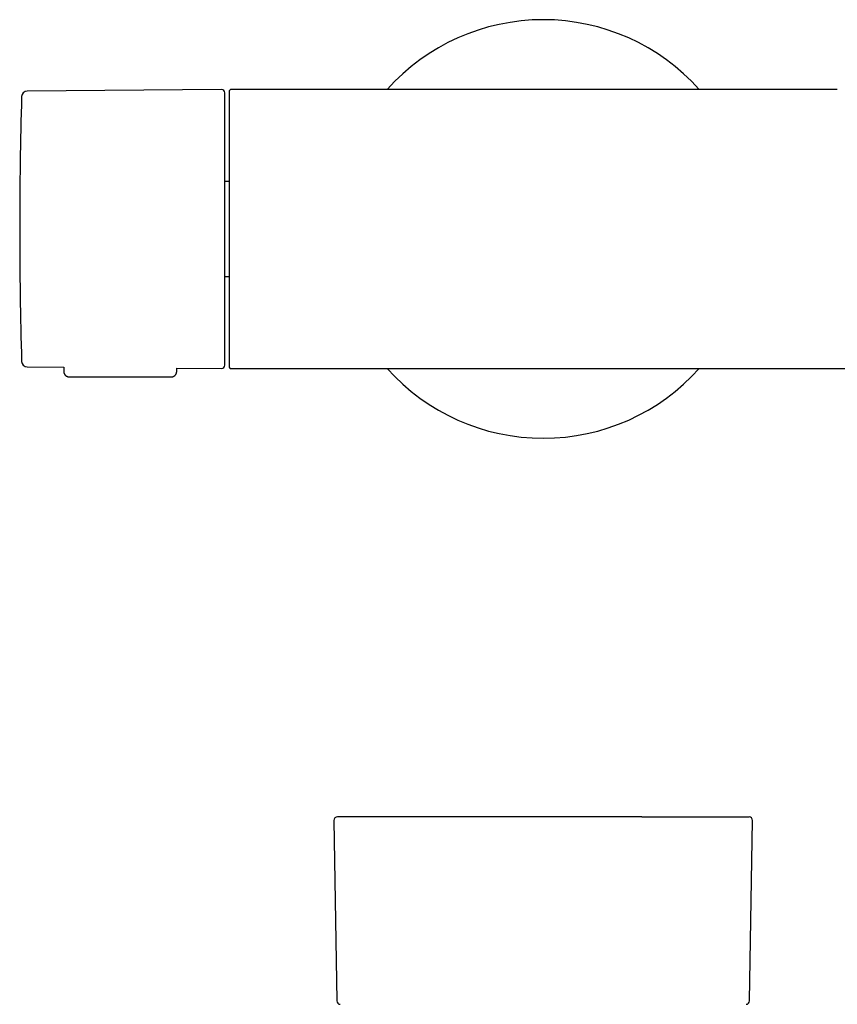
# Model space of a CAD drawing. Header units: millimetres. Extents: x 8 to 865, y 12 to 373.
# Tile 5 of 14: x 296 to 413, y 232 to 373. Entities that reach past the tile are written whole.
import ezdxf

# ---------------------------------------------------------------- set-up
doc = ezdxf.new("R2010")
doc.units = ezdxf.units.MM

msp = doc.modelspace()

# ---------------------------------------------------------------- linework, layer by layer
at = {"color": 7, "linetype": 'Continuous', "lineweight": 30}
for p, q in [((324.9, 363), (297.07, 362.75)), ((370.77, 363), (326.3, 363)), ((371, 363), (370.77, 363)), ((371.24, 363), (371, 363)), ((413.13, 363), (371.24, 363)), ((326, 349.79), (325.4, 349.79)), ((325.4, 336.21), (326, 336.21)), ((297.07, 323.25), (302.3, 323.2)), ((302.3, 323.2), (302.3, 322.59)), ((303.1, 321.8), (317.7, 321.8)), ((318.5, 322.59), (318.5, 323.06)), ((318.5, 323.06), (324.9, 323)), ((326.3, 323), (326.4, 323)), ((326.4, 323), (370.55, 323)), ((370.55, 323), (370.58, 323)), ((370.59, 323), (371, 323)), ((371, 323), (371.41, 323)), ((371.42, 323), (371.45, 323)), ((371.45, 323), (421.75, 323)), ((341.01, 258.25), (341.44, 232.38)), ((400.56, 232.38), (400.99, 258.25))]:
    msp.add_line(p, q, dxfattribs=at)
for centre, radius, start, end in [((371, 343), 29.99, 90, 138.1747), ((371, 343), 29.99, 41.8253, 90), ((297.08, 361.95), 0.8, 90.5, 178.327), ((324.9, 362.5), 0.5, 0, 90.5), ((326.3, 362.7), 0.3, 90, 180), ((945.99, 343), 649.99, 178.32705, 181.67295), ((297.08, 324.05), 0.8, 181.673, 269.5), ((324.9, 323.5), 0.5, 269.5, 0), ((371, 343), 29.99, 221.8253, 318.1747), ((341.51, 258.26), 0.5, 90, 180.9548), ((400.49, 258.26), 0.5, 359.0452, 90), ((341.94, 232.39), 0.5, 180.956, 268.6682), ((400.06, 232.39), 0.5, 271.3318, 359.044)]:
    msp.add_arc(centre, radius, start, end, dxfattribs=at)
for points, knots in [([(326, 362.7), (326, 362.7), (326, 362.7), (326, 362.68), (326, 362.66), (326, 362.62), (326, 362.58), (326, 362.54), (326, 362.5), (326, 362.45), (326, 362.4), (326, 362.35), (326, 362.28), (326, 362.19), (326, 362.07), (326, 361.95), (326, 361.81), (326, 361.66), (326, 361.5), (326, 361.36), (326, 361.23), (326, 361.12), (326, 361.01), (326, 360.9), (326, 360.78), (326, 360.66), (326, 360.54), (326, 360.39), (326, 360.2), (326, 359.99), (326, 359.76), (326, 359.54), (326, 359.32), (326, 359.11), (326, 358.89), (326, 358.66), (326, 358.43), (326, 358.18), (326, 357.91), (326, 357.61), (326, 357.31), (326, 357), (326, 356.68), (326, 356.35), (326, 356.01), (326, 355.67), (326, 355.33), (326, 354.97), (326, 354.62), (326, 354.26), (326, 353.91), (326, 353.58), (326, 353.26), (326, 352.95), (326, 352.63), (326, 352.3), (326, 351.96), (326, 351.59), (326, 351.2), (326, 350.8), (326, 350.46), (326, 350.19), (326, 349.98), (326, 349.77), (326, 349.56), (326, 349.35), (326, 349.1), (326, 348.81), (326, 348.48), (326, 348.15), (326, 347.84), (326, 347.54), (326, 347.23), (326, 346.93), (326, 346.63), (326, 346.29), (326, 345.89), (326, 345.45), (326, 345), (326, 344.55), (326, 344.1), (326, 343.65), (326, 343.2), (326, 342.75), (326, 342.3), (326, 341.85), (326, 341.4), (326, 341.01), (326, 340.66), (326, 340.37), (326, 340.08), (326, 339.79), (326, 339.49), (326, 339.13), (326, 338.72), (326, 338.25), (326, 337.79), (326, 337.33), (326, 336.88), (326, 336.42), (326, 336.04), (326, 335.72), (326, 335.46), (326, 335.21), (326, 334.95), (326, 334.7), (326, 334.45), (326, 334.2), (326, 333.91), (326, 333.57), (326, 333.19), (326, 332.82), (326, 332.46), (326, 332.13), (326, 331.82), (326, 331.51), (326, 331.21), (326, 330.91), (326, 330.59), (326, 330.27), (326, 329.93), (326, 329.61), (326, 329.28), (326, 328.96), (326, 328.65), (326, 328.34), (326, 328.04), (326, 327.76), (326, 327.48), (326, 327.21), (326, 326.95), (326, 326.71), (326, 326.49), (326, 326.29), (326, 326.1), (326, 325.91), (326, 325.73), (326, 325.55), (326, 325.36), (326, 325.17), (326, 324.99), (326, 324.84), (326, 324.73), (326, 324.65), (326, 324.57), (326, 324.49), (326, 324.42), (326, 324.33), (326, 324.24), (326, 324.13), (326, 324.04), (326, 323.95), (326, 323.88), (326, 323.8), (326, 323.74), (326, 323.67), (326, 323.61), (326, 323.54), (326, 323.48), (326, 323.42), (326, 323.38), (326, 323.34), (326, 323.32), (326, 323.31), (326, 323.3)], [0, 0, 0, 0, 0.007328, 0.014645, 0.021953, 0.029257, 0.03656, 0.041344, 0.04613, 0.05092, 0.055714, 0.060646, 0.065728, 0.073496, 0.081254, 0.089007, 0.096759, 0.104514, 0.112279, 0.120056, 0.12457, 0.129079, 0.133583, 0.138082, 0.142579, 0.147074, 0.151567, 0.156061, 0.163123, 0.17019, 0.177266, 0.184353, 0.190498, 0.196632, 0.202758, 0.208879, 0.214997, 0.221113, 0.228323, 0.235539, 0.242763, 0.25, 0.257372, 0.26473, 0.272078, 0.27942, 0.286759, 0.293969, 0.301185, 0.308409, 0.315646, 0.321664, 0.327672, 0.333672, 0.339667, 0.345659, 0.35165, 0.358713, 0.36578, 0.372855, 0.379943, 0.383568, 0.38719, 0.390809, 0.394425, 0.398039, 0.401651, 0.407325, 0.412997, 0.41867, 0.423736, 0.428806, 0.43388, 0.438959, 0.443914, 0.448711, 0.456044, 0.463368, 0.470688, 0.478007, 0.48533, 0.492659, 0.5, 0.507328, 0.514645, 0.521953, 0.529257, 0.53656, 0.541344, 0.54613, 0.55092, 0.555714, 0.560646, 0.565728, 0.573496, 0.581254, 0.589007, 0.596759, 0.604514, 0.612279, 0.620056, 0.62457, 0.629079, 0.633583, 0.638082, 0.642579, 0.647074, 0.651567, 0.656061, 0.663123, 0.67019, 0.677266, 0.684353, 0.690498, 0.696632, 0.702758, 0.708879, 0.714997, 0.721113, 0.728323, 0.735539, 0.742763, 0.75, 0.757372, 0.76473, 0.772078, 0.77942, 0.786759, 0.793969, 0.801185, 0.808409, 0.815646, 0.821664, 0.827672, 0.833672, 0.839667, 0.845659, 0.85165, 0.858713, 0.86578, 0.872856, 0.879943, 0.883568, 0.88719, 0.890809, 0.894425, 0.898039, 0.901651, 0.907325, 0.912997, 0.91867, 0.923736, 0.928806, 0.93388, 0.938959, 0.943913, 0.94871, 0.956042, 0.963366, 0.970686, 0.978005, 0.985328, 0.992659, 1, 1, 1, 1]), ([(325.4, 343), (325.4, 343.15), (325.4, 343.45), (325.4, 343.9), (325.4, 344.34), (325.4, 344.79), (325.4, 345.18), (325.4, 345.52), (325.4, 345.81), (325.4, 346.1), (325.4, 346.39), (325.4, 346.69), (325.4, 347.04), (325.4, 347.45), (325.4, 347.9), (325.4, 348.35), (325.4, 348.71), (325.4, 348.99), (325.4, 349.19), (325.4, 349.39), (325.4, 349.59), (325.4, 349.78), (325.4, 349.98), (325.4, 350.25), (325.4, 350.59), (325.4, 350.99), (325.4, 351.39), (325.4, 351.79), (325.4, 352.13), (325.4, 352.43), (325.4, 352.68), (325.4, 352.93), (325.4, 353.18), (325.4, 353.43), (325.4, 353.71), (325.4, 354.04), (325.4, 354.41), (325.4, 354.77), (325.4, 355.13), (325.4, 355.48), (325.4, 355.82), (325.4, 356.15), (325.4, 356.47), (325.4, 356.79), (325.4, 357.1), (325.4, 357.41), (325.4, 357.71), (325.4, 358), (325.4, 358.25), (325.4, 358.46), (325.4, 358.64), (325.4, 358.82), (325.4, 358.99), (325.4, 359.15), (325.4, 359.35), (325.4, 359.56), (325.4, 359.79), (325.4, 360.01), (325.4, 360.22), (325.4, 360.39), (325.4, 360.53), (325.4, 360.63), (325.4, 360.74), (325.4, 360.84), (325.4, 360.94), (325.4, 361.03), (325.4, 361.16), (325.4, 361.3), (325.4, 361.46), (325.4, 361.6), (325.4, 361.74), (325.4, 361.85), (325.4, 361.94), (325.4, 362.01), (325.4, 362.08), (325.4, 362.14), (325.4, 362.19), (325.4, 362.25), (325.4, 362.31), (325.4, 362.37), (325.4, 362.41), (325.4, 362.45), (325.4, 362.48), (325.4, 362.49), (325.4, 362.49), (325.4, 362.5)], [0, 0, 0, 0, 0.014637, 0.029252, 0.043852, 0.058445, 0.073039, 0.082598, 0.092164, 0.101737, 0.11132, 0.121178, 0.131336, 0.146553, 0.161753, 0.176944, 0.192135, 0.198958, 0.205784, 0.212613, 0.219447, 0.226285, 0.233129, 0.23998, 0.254418, 0.268831, 0.283227, 0.297613, 0.311997, 0.321417, 0.330841, 0.340271, 0.34971, 0.359159, 0.36862, 0.383368, 0.398088, 0.41279, 0.427482, 0.44217, 0.456602, 0.471046, 0.485509, 0.5, 0.514747, 0.529468, 0.54417, 0.558861, 0.57355, 0.58317, 0.592794, 0.602425, 0.612065, 0.621716, 0.63138, 0.645818, 0.660232, 0.674628, 0.689014, 0.703397, 0.711471, 0.719548, 0.727629, 0.735716, 0.743809, 0.751911, 0.760021, 0.77554, 0.791032, 0.806507, 0.821974, 0.837442, 0.847575, 0.857715, 0.867865, 0.878027, 0.887931, 0.897512, 0.912158, 0.926789, 0.941414, 0.95604, 0.970674, 0.985325, 1, 1, 1, 1]), ([(325.4, 323.5), (325.4, 323.51), (325.4, 323.51), (325.4, 323.52), (325.4, 323.55), (325.4, 323.58), (325.4, 323.63), (325.4, 323.67), (325.4, 323.71), (325.4, 323.75), (325.4, 323.8), (325.4, 323.86), (325.4, 323.93), (325.4, 324.02), (325.4, 324.13), (325.4, 324.25), (325.4, 324.36), (325.4, 324.45), (325.4, 324.51), (325.4, 324.58), (325.4, 324.65), (325.4, 324.72), (325.4, 324.8), (325.4, 324.9), (325.4, 325.04), (325.4, 325.22), (325.4, 325.4), (325.4, 325.59), (325.4, 325.77), (325.4, 325.94), (325.4, 326.08), (325.4, 326.22), (325.4, 326.37), (325.4, 326.52), (325.4, 326.71), (325.4, 326.93), (325.4, 327.19), (325.4, 327.46), (325.4, 327.74), (325.4, 328.02), (325.4, 328.31), (325.4, 328.6), (325.4, 328.9), (325.4, 329.22), (325.4, 329.54), (325.4, 329.87), (325.4, 330.2), (325.4, 330.54), (325.4, 330.85), (325.4, 331.13), (325.4, 331.36), (325.4, 331.6), (325.4, 331.84), (325.4, 332.09), (325.4, 332.37), (325.4, 332.7), (325.4, 333.08), (325.4, 333.46), (325.4, 333.85), (325.4, 334.18), (325.4, 334.46), (325.4, 334.69), (325.4, 334.91), (325.4, 335.14), (325.4, 335.36), (325.4, 335.59), (325.4, 335.89), (325.4, 336.27), (325.4, 336.71), (325.4, 337.16), (325.4, 337.62), (325.4, 338.02), (325.4, 338.38), (325.4, 338.68), (325.4, 338.98), (325.4, 339.28), (325.4, 339.58), (325.4, 339.93), (325.4, 340.32), (325.4, 340.76), (325.4, 341.21), (325.4, 341.65), (325.4, 342.1), (325.4, 342.55), (325.4, 342.85), (325.4, 343)], [0, 0, 0, 0, 0.014635, 0.029249, 0.043848, 0.058441, 0.073035, 0.082595, 0.092161, 0.101735, 0.111319, 0.121178, 0.131336, 0.146553, 0.161753, 0.176944, 0.192135, 0.198958, 0.205784, 0.212613, 0.219447, 0.226285, 0.233129, 0.23998, 0.254418, 0.268831, 0.283227, 0.297613, 0.311997, 0.321417, 0.330841, 0.340271, 0.34971, 0.359159, 0.36862, 0.383368, 0.398088, 0.41279, 0.427482, 0.442171, 0.456602, 0.471046, 0.485509, 0.5, 0.514747, 0.529468, 0.54417, 0.558861, 0.57355, 0.58317, 0.592794, 0.602425, 0.612065, 0.621716, 0.63138, 0.645818, 0.660232, 0.674628, 0.689014, 0.703397, 0.711471, 0.719548, 0.727629, 0.735716, 0.743809, 0.751911, 0.760021, 0.77554, 0.791032, 0.806507, 0.821974, 0.837442, 0.847575, 0.857715, 0.867865, 0.878027, 0.887932, 0.897513, 0.912161, 0.926794, 0.941419, 0.956044, 0.970677, 0.985327, 1, 1, 1, 1]), ([(326, 323.3), (326, 323.29), (326, 323.28), (326, 323.25), (326.01, 323.22), (326.02, 323.19), (326.03, 323.16), (326.05, 323.14), (326.06, 323.12), (326.07, 323.11), (326.09, 323.09), (326.1, 323.08), (326.11, 323.07), (326.12, 323.06), (326.14, 323.05), (326.15, 323.04), (326.17, 323.03), (326.18, 323.02), (326.21, 323.02), (326.23, 323.01), (326.26, 323), (326.29, 323), (326.3, 323)], [0, 0, 0, 0, 0.048373, 0.098135, 0.149702, 0.203451, 0.259717, 0.318798, 0.359888, 0.402412, 0.44643, 0.478789, 0.512867, 0.548681, 0.586245, 0.625571, 0.66667, 0.70955, 0.76248, 0.828528, 0.907701, 1, 1, 1, 1]), ([(302.3, 322.59), (302.3, 322.58), (302.31, 322.55), (302.31, 322.51), (302.31, 322.48), (302.32, 322.45), (302.32, 322.42), (302.33, 322.39), (302.35, 322.34), (302.37, 322.29), (302.4, 322.22), (302.43, 322.17), (302.46, 322.12), (302.49, 322.08), (302.54, 322.04), (302.59, 321.99), (302.64, 321.94), (302.71, 321.9), (302.78, 321.87), (302.85, 321.84), (302.93, 321.82), (303.02, 321.8), (303.07, 321.8), (303.1, 321.8)], [0, 0, 0, 0, 0.035491, 0.068849, 0.094163, 0.113707, 0.132363, 0.166937, 0.200695, 0.251722, 0.306062, 0.364157, 0.400966, 0.443162, 0.492291, 0.54824, 0.610764, 0.667599, 0.728359, 0.792585, 0.859715, 0.929095, 1, 1, 1, 1]), ([(317.7, 321.8), (317.72, 321.8), (317.78, 321.8), (317.86, 321.81), (317.93, 321.83), (318, 321.86), (318.06, 321.88), (318.11, 321.92), (318.16, 321.95), (318.21, 321.98), (318.25, 322.02), (318.28, 322.06), (318.32, 322.1), (318.35, 322.14), (318.38, 322.19), (318.41, 322.24), (318.43, 322.28), (318.45, 322.33), (318.46, 322.37), (318.47, 322.4), (318.48, 322.43), (318.48, 322.45), (318.49, 322.48), (318.49, 322.51), (318.49, 322.55), (318.5, 322.58), (318.5, 322.59)], [0, 0, 0, 0, 0.065814, 0.129341, 0.189915, 0.246956, 0.299975, 0.348584, 0.400684, 0.445668, 0.486889, 0.529017, 0.571984, 0.615688, 0.660014, 0.704839, 0.746741, 0.782689, 0.819466, 0.85429, 0.867842, 0.884381, 0.906637, 0.934422, 0.967461, 1, 1, 1, 1]), ([(385.14, 258.76), (384.97, 258.76), (384.64, 258.76), (384.14, 258.76), (383.63, 258.76), (383.12, 258.76), (382.6, 258.76), (382.14, 258.76), (381.73, 258.76), (381.38, 258.76), (381.02, 258.76), (380.66, 258.76), (380.3, 258.76), (379.92, 258.76), (379.49, 258.76), (379, 258.76), (378.45, 258.76), (377.91, 258.76), (377.36, 258.76), (376.81, 258.76), (376.26, 258.76), (375.72, 258.76), (375.17, 258.76), (374.71, 258.76), (374.35, 258.76), (374.09, 258.76), (373.82, 258.76), (373.56, 258.76), (373.29, 258.76), (373.02, 258.76), (372.68, 258.76), (372.27, 258.76), (371.78, 258.76), (371.28, 258.76), (370.77, 258.76), (370.24, 258.76), (369.72, 258.76), (369.2, 258.76), (368.68, 258.76), (368.19, 258.76), (367.7, 258.76), (367.22, 258.76), (366.73, 258.76), (366.25, 258.76), (365.77, 258.76), (365.28, 258.76), (364.77, 258.76), (364.25, 258.76), (363.73, 258.76), (363.21, 258.76), (362.69, 258.76), (362.15, 258.76), (361.61, 258.76), (361.07, 258.76), (360.54, 258.76), (360.01, 258.76), (359.5, 258.76), (359, 258.76), (358.51, 258.76), (358.03, 258.76), (357.55, 258.76), (357.11, 258.76), (356.71, 258.76), (356.34, 258.76), (355.98, 258.76), (355.62, 258.76), (355.27, 258.76), (354.92, 258.76), (354.57, 258.76), (354.2, 258.76), (353.8, 258.76), (353.38, 258.76), (352.96, 258.76), (352.55, 258.76), (352.2, 258.76), (351.92, 258.76), (351.7, 258.76), (351.49, 258.76), (351.27, 258.76), (351.06, 258.76), (350.85, 258.76), (350.58, 258.76), (350.26, 258.76), (349.89, 258.76), (349.56, 258.76), (349.25, 258.76), (348.98, 258.76), (348.72, 258.76), (348.46, 258.76), (348.2, 258.76), (347.96, 258.76), (347.69, 258.76), (347.4, 258.76), (347.08, 258.76), (346.77, 258.76), (346.47, 258.76), (346.19, 258.76), (345.91, 258.76), (345.64, 258.76), (345.37, 258.76), (345.11, 258.76), (344.85, 258.76), (344.59, 258.76), (344.35, 258.76), (344.11, 258.76), (343.89, 258.76), (343.69, 258.76), (343.53, 258.76), (343.39, 258.76), (343.26, 258.76), (343.14, 258.76), (343.01, 258.76), (342.89, 258.76), (342.75, 258.76), (342.61, 258.76), (342.46, 258.76), (342.33, 258.76), (342.2, 258.76), (342.08, 258.76), (341.98, 258.76), (341.89, 258.76), (341.8, 258.76), (341.74, 258.76), (341.7, 258.76), (341.67, 258.76), (341.64, 258.76), (341.62, 258.76), (341.6, 258.76), (341.58, 258.76), (341.56, 258.76), (341.53, 258.76), (341.52, 258.76), (341.51, 258.76), (341.51, 258.76), (341.51, 258.76)], [0, 0, 0, 0, 0.009256, 0.018499, 0.0277323, 0.0369594, 0.0461837, 0.0554085, 0.0616232, 0.0678408, 0.0740621, 0.0802884, 0.0865206, 0.0930227, 0.0996294, 0.1088675, 0.1180956, 0.1273171, 0.1365354, 0.1457538, 0.1548111, 0.1638749, 0.1729487, 0.1820354, 0.1864207, 0.1908023, 0.1951805, 0.1995558, 0.2039284, 0.2082987, 0.2126671, 0.220672, 0.2286738, 0.2366748, 0.2452488, 0.2538272, 0.2624126, 0.2710078, 0.2796155, 0.2876113, 0.2955955, 0.3035703, 0.3115377, 0.3195, 0.3274593, 0.3354178, 0.3441739, 0.3529346, 0.3617029, 0.3704815, 0.3792734, 0.3886007, 0.3979126, 0.4072126, 0.4165041, 0.4257906, 0.4350756, 0.4438317, 0.4525924, 0.4613606, 0.4701392, 0.4789312, 0.4857815, 0.4926233, 0.4994579, 0.5062867, 0.5131109, 0.519932, 0.5267514, 0.5335705, 0.5421445, 0.5507229, 0.5593083, 0.5679035, 0.5765112, 0.5812248, 0.5859343, 0.5906401, 0.5953428, 0.6000427, 0.6047403, 0.6094361, 0.6180415, 0.626645, 0.6352492, 0.6418364, 0.6484268, 0.6550217, 0.6616225, 0.6682302, 0.6745781, 0.6808093, 0.6895234, 0.6982291, 0.7069291, 0.7156264, 0.7243238, 0.7328687, 0.741419, 0.7499776, 0.7585471, 0.7678039, 0.7770475, 0.7862813, 0.7955086, 0.8047329, 0.8139576, 0.8201721, 0.8263894, 0.8326104, 0.8388362, 0.8450678, 0.8515697, 0.8581764, 0.8674145, 0.8766427, 0.8858642, 0.8950824, 0.9043009, 0.9133581, 0.922422, 0.9314957, 0.9405824, 0.9449677, 0.9493493, 0.9537276, 0.9581028, 0.9624754, 0.9668458, 0.9712142, 0.979219, 0.9872208, 0.9952218, 1, 1, 1, 1]), ([(385.14, 258.76), (385.3, 258.76), (385.63, 258.76), (386.12, 258.76), (386.6, 258.76), (387.08, 258.76), (387.55, 258.76), (387.96, 258.76), (388.32, 258.76), (388.62, 258.76), (388.93, 258.76), (389.23, 258.76), (389.53, 258.76), (389.83, 258.76), (390.18, 258.76), (390.57, 258.76), (390.99, 258.76), (391.4, 258.76), (391.8, 258.76), (392.21, 258.76), (392.62, 258.76), (392.94, 258.76), (393.14, 258.76), (393.25, 258.76), (393.36, 258.76), (393.46, 258.76), (393.57, 258.76), (393.76, 258.76), (394.03, 258.76), (394.37, 258.76), (394.71, 258.76), (395.03, 258.76), (395.35, 258.76), (395.63, 258.76), (395.86, 258.76), (396.06, 258.76), (396.26, 258.76), (396.45, 258.76), (396.63, 258.76), (396.82, 258.76), (397.03, 258.76), (397.26, 258.76), (397.52, 258.76), (397.76, 258.76), (397.99, 258.76), (398.22, 258.76), (398.43, 258.76), (398.62, 258.76), (398.81, 258.76), (398.98, 258.76), (399.14, 258.76), (399.3, 258.76), (399.46, 258.76), (399.6, 258.76), (399.73, 258.76), (399.86, 258.76), (399.97, 258.76), (400.06, 258.76), (400.13, 258.76), (400.19, 258.76), (400.24, 258.76), (400.29, 258.76), (400.33, 258.76), (400.37, 258.76), (400.4, 258.76), (400.44, 258.76), (400.47, 258.76), (400.49, 258.76), (400.49, 258.76), (400.49, 258.76), (400.49, 258.76)], [0, 0, 0, 0, 0.017897, 0.035769, 0.053624, 0.071467, 0.089306, 0.107146, 0.119165, 0.13119, 0.143223, 0.155266, 0.16732, 0.179892, 0.192665, 0.210526, 0.228369, 0.246201, 0.264027, 0.281855, 0.301476, 0.321115, 0.326263, 0.331413, 0.336565, 0.341719, 0.346876, 0.352036, 0.36969, 0.387317, 0.404924, 0.422517, 0.440102, 0.457685, 0.469529, 0.481377, 0.493231, 0.505093, 0.516964, 0.528847, 0.540744, 0.558776, 0.57678, 0.594762, 0.612728, 0.630686, 0.648642, 0.665577, 0.682521, 0.699482, 0.716463, 0.733471, 0.751503, 0.769507, 0.787488, 0.805455, 0.823413, 0.841369, 0.853465, 0.865564, 0.87767, 0.889785, 0.901909, 0.914047, 0.926198, 0.943852, 0.96148, 0.979087, 0.996679, 1, 1, 1, 1])]:
    msp.add_open_spline(points, degree=3, knots=knots, dxfattribs=at)

doc.saveas('drawing.dxf')
